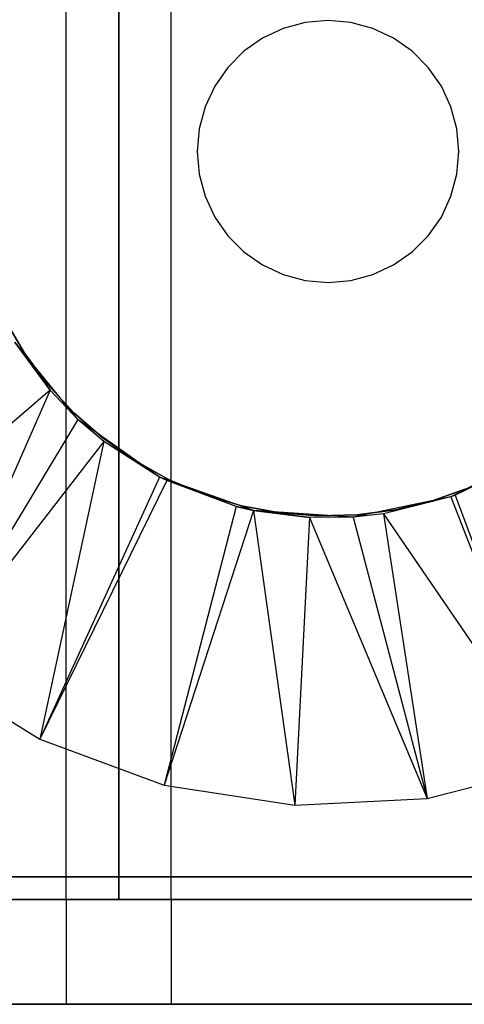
# Model space of a CAD drawing. Extents: x -18 to 18, y -209 to 194.
# Tile 11 of 108: x -6 to 3, y -209 to -190. Entities that reach past the tile are written whole.
import ezdxf

# ---------------------------------------------------------------- set-up
doc = ezdxf.new("R2010")
doc.units = 0
doc.header["$LTSCALE"] = 25.4
doc.layers.get('0').update_dxf_attribs({"linetype": 'CONTINUOUS'})

# ---------------------------------------------------------------- blocks, each defined once
blk = doc.blocks.new('PROFILE_FOCUS_15WB_STL')
at = {"color": 0}
for p, q in [((-5, -207, -38), (-5, 192, -38)), ((-5, -207, -39.3), (-5, 192, -39.3)), ((-5, -207, -38), (-5, 192, -38)), ((-5, -207, -39.3), (-5, 192, -39.3)), ((-4, -207, -44.896), (-4, 192, -44.896)), ((-4, -207, -43), (-4, 192, -43)), ((-4, -207, -44.896), (-4, 192, -44.896)), ((-4, -207, -43), (-4, 192, -43)), ((-4, -207, -40.3), (-4, 192, -40.3)), ((-4, 192, -42), (-4, -207, -42)), ((-4, -207, -40.3), (-4, 192, -40.3)), ((-4, 192, -42), (-4, -207, -42)), ((-3, -207, -42), (-3, 192, -41.992)), ((-3, -207, -37), (-3, 192, -37)), ((-3, -207, -38), (-3, 192, -38)), ((-3, -207, -39.3), (-3, 192, -39.3)), ((-3, -207, -37), (-3, 192, -37)), ((-3, -207, -38), (-3, 192, -38)), ((-3, -207, -39.3), (-3, 192, -39.3)), ((-3, -207, -42), (-3, 192, -41.992)), ((-0.434, -190.254, -62.056), (-0.855, -190.367, -62.056)), ((-0.434, -190.254, -62.056), (-0.855, -190.367, -62.056)), ((-0.434, -190.254, -57.056), (-0.855, -190.367, -57.056)), ((-0.434, -190.254, -57.056), (-0.855, -190.367, -57.056)), ((0, -190.216, -62.056), (-0.434, -190.254, -62.056)), ((0, -190.216, -62.056), (-0.434, -190.254, -62.056)), ((0, -190.216, -57.056), (-0.434, -190.254, -57.056)), ((0, -190.216, -57.056), (-0.434, -190.254, -57.056)), ((-0.434, -190.254, -62.056), (-0.434, -190.254, -57.056)), ((-0.434, -190.254, -62.056), (-0.434, -190.254, -57.056)), ((0.434, -190.254, -62.056), (0, -190.216, -62.056)), ((0, -190.216, -62.056), (0, -190.216, -57.056)), ((0, -190.216, -62.056), (0, -190.216, -57.056)), ((0.434, -190.254, -62.056), (0, -190.216, -62.056)), ((0.434, -190.254, -57.056), (0, -190.216, -57.056)), ((0.434, -190.254, -57.056), (0, -190.216, -57.056)), ((0.855, -190.367, -62.056), (0.434, -190.254, -62.056)), ((0.434, -190.254, -62.056), (0.434, -190.254, -57.056)), ((0.434, -190.254, -62.056), (0.434, -190.254, -57.056)), ((0.855, -190.367, -62.056), (0.434, -190.254, -62.056)), ((0.855, -190.367, -57.056), (0.434, -190.254, -57.056)), ((0.855, -190.367, -57.056), (0.434, -190.254, -57.056)), ((-0.855, -190.367, -62.056), (-1.25, -190.551, -62.056)), ((-0.855, -190.367, -62.056), (-1.25, -190.551, -62.056)), ((-0.855, -190.367, -57.056), (-1.25, -190.551, -57.056)), ((-0.855, -190.367, -57.056), (-1.25, -190.551, -57.056)), ((-0.855, -190.367, -62.056), (-0.855, -190.367, -57.056)), ((-0.855, -190.367, -62.056), (-0.855, -190.367, -57.056)), ((1.25, -190.551, -62.056), (0.855, -190.367, -62.056)), ((0.855, -190.367, -62.056), (0.855, -190.367, -57.056)), ((0.855, -190.367, -62.056), (0.855, -190.367, -57.056)), ((1.25, -190.551, -62.056), (0.855, -190.367, -62.056)), ((1.25, -190.551, -57.056), (0.855, -190.367, -57.056)), ((1.25, -190.551, -57.056), (0.855, -190.367, -57.056)), ((-1.25, -190.551, -62.056), (-1.607, -190.801, -62.056)), ((-1.25, -190.551, -62.056), (-1.607, -190.801, -62.056)), ((-1.25, -190.551, -57.056), (-1.607, -190.801, -57.056)), ((-1.25, -190.551, -57.056), (-1.607, -190.801, -57.056)), ((-1.25, -190.551, -62.056), (-1.25, -190.551, -57.056)), ((-1.25, -190.551, -62.056), (-1.25, -190.551, -57.056)), ((1.607, -190.801, -62.056), (1.25, -190.551, -62.056)), ((1.25, -190.551, -62.056), (1.25, -190.551, -57.056)), ((1.25, -190.551, -62.056), (1.25, -190.551, -57.056)), ((1.607, -190.801, -62.056), (1.25, -190.551, -62.056)), ((1.607, -190.801, -57.056), (1.25, -190.551, -57.056)), ((1.607, -190.801, -57.056), (1.25, -190.551, -57.056)), ((-1.607, -190.801, -62.056), (-1.915, -191.109, -62.056)), ((-1.607, -190.801, -62.056), (-1.915, -191.109, -62.056)), ((-1.607, -190.801, -57.056), (-1.915, -191.109, -57.056)), ((-1.607, -190.801, -57.056), (-1.915, -191.109, -57.056)), ((-1.607, -190.801, -62.056), (-1.607, -190.801, -57.056)), ((-1.607, -190.801, -62.056), (-1.607, -190.801, -57.056)), ((1.915, -191.109, -62.056), (1.607, -190.801, -62.056)), ((1.607, -190.801, -62.056), (1.607, -190.801, -57.056)), ((1.607, -190.801, -62.056), (1.607, -190.801, -57.056)), ((1.915, -191.109, -62.056), (1.607, -190.801, -62.056)), ((1.915, -191.109, -57.056), (1.607, -190.801, -57.056)), ((1.915, -191.109, -57.056), (1.607, -190.801, -57.056)), ((-1.915, -191.109, -62.056), (-2.165, -191.466, -62.056)), ((-1.915, -191.109, -62.056), (-2.165, -191.466, -62.056)), ((-1.915, -191.109, -57.056), (-2.165, -191.466, -57.056)), ((-1.915, -191.109, -57.056), (-2.165, -191.466, -57.056)), ((-1.915, -191.109, -62.056), (-1.915, -191.109, -57.056)), ((-1.915, -191.109, -62.056), (-1.915, -191.109, -57.056)), ((2.165, -191.466, -62.056), (1.915, -191.109, -62.056)), ((1.915, -191.109, -62.056), (1.915, -191.109, -57.056)), ((1.915, -191.109, -62.056), (1.915, -191.109, -57.056)), ((2.165, -191.466, -62.056), (1.915, -191.109, -62.056)), ((2.165, -191.466, -57.056), (1.915, -191.109, -57.056)), ((2.165, -191.466, -57.056), (1.915, -191.109, -57.056)), ((-2.165, -191.466, -62.056), (-2.349, -191.861, -62.056)), ((-2.165, -191.466, -62.056), (-2.349, -191.861, -62.056)), ((-2.165, -191.466, -57.056), (-2.349, -191.861, -57.056)), ((-2.165, -191.466, -57.056), (-2.349, -191.861, -57.056)), ((-2.165, -191.466, -62.056), (-2.165, -191.466, -57.056)), ((-2.165, -191.466, -62.056), (-2.165, -191.466, -57.056)), ((2.349, -191.861, -62.056), (2.165, -191.466, -62.056)), ((2.165, -191.466, -62.056), (2.165, -191.466, -57.056)), ((2.165, -191.466, -62.056), (2.165, -191.466, -57.056)), ((2.349, -191.861, -62.056), (2.165, -191.466, -62.056)), ((2.349, -191.861, -57.056), (2.165, -191.466, -57.056)), ((2.349, -191.861, -57.056), (2.165, -191.466, -57.056)), ((-2.349, -191.861, -62.056), (-2.462, -192.282, -62.056)), ((-2.349, -191.861, -62.056), (-2.462, -192.282, -62.056)), ((-2.349, -191.861, -57.056), (-2.462, -192.282, -57.056)), ((-2.349, -191.861, -57.056), (-2.462, -192.282, -57.056)), ((-2.349, -191.861, -62.056), (-2.349, -191.861, -57.056)), ((-2.349, -191.861, -62.056), (-2.349, -191.861, -57.056)), ((2.462, -192.282, -62.056), (2.349, -191.861, -62.056)), ((2.349, -191.861, -62.056), (2.349, -191.861, -57.056)), ((2.349, -191.861, -62.056), (2.349, -191.861, -57.056)), ((2.462, -192.282, -62.056), (2.349, -191.861, -62.056)), ((2.462, -192.282, -57.056), (2.349, -191.861, -57.056)), ((2.462, -192.282, -57.056), (2.349, -191.861, -57.056)), ((-2.462, -192.282, -62.056), (-2.5, -192.716, -62.056)), ((-2.462, -192.282, -62.056), (-2.5, -192.716, -62.056)), ((-2.462, -192.282, -57.056), (-2.5, -192.716, -57.056)), ((-2.462, -192.282, -57.056), (-2.5, -192.716, -57.056)), ((-2.462, -192.282, -62.056), (-2.462, -192.282, -57.056)), ((-2.462, -192.282, -62.056), (-2.462, -192.282, -57.056)), ((2.5, -192.716, -62.056), (2.462, -192.282, -62.056)), ((2.462, -192.282, -62.056), (2.462, -192.282, -57.056)), ((2.462, -192.282, -62.056), (2.462, -192.282, -57.056)), ((2.5, -192.716, -62.056), (2.462, -192.282, -62.056)), ((2.5, -192.716, -57.056), (2.462, -192.282, -57.056)), ((2.5, -192.716, -57.056), (2.462, -192.282, -57.056)), ((-2.5, -192.716, -62.056), (-2.462, -193.15, -62.056)), ((-2.5, -192.716, -57.056), (-2.5, -192.716, -62.056)), ((-2.5, -192.716, -62.056), (-2.462, -193.15, -62.056)), ((-2.5, -192.716, -57.056), (-2.5, -192.716, -62.056)), ((-2.5, -192.716, -57.056), (-2.462, -193.15, -57.056)), ((-2.5, -192.716, -57.056), (-2.462, -193.15, -57.056)), ((2.462, -193.15, -62.056), (2.5, -192.716, -62.056)), ((2.462, -193.15, -62.056), (2.5, -192.716, -62.056)), ((2.462, -193.15, -57.056), (2.5, -192.716, -57.056)), ((2.462, -193.15, -57.056), (2.5, -192.716, -57.056)), ((2.5, -192.716, -62.056), (2.5, -192.716, -57.056)), ((2.5, -192.716, -62.056), (2.5, -192.716, -57.056)), ((-2.462, -193.15, -62.056), (-2.349, -193.571, -62.056)), ((-2.462, -193.15, -62.056), (-2.349, -193.571, -62.056)), ((-2.462, -193.15, -62.056), (-2.462, -193.15, -57.056)), ((-2.462, -193.15, -57.056), (-2.349, -193.571, -57.056)), ((-2.462, -193.15, -62.056), (-2.462, -193.15, -57.056)), ((-2.462, -193.15, -57.056), (-2.349, -193.571, -57.056)), ((2.349, -193.571, -62.056), (2.462, -193.15, -62.056)), ((2.349, -193.571, -62.056), (2.462, -193.15, -62.056)), ((2.349, -193.571, -57.056), (2.462, -193.15, -57.056)), ((2.349, -193.571, -57.056), (2.462, -193.15, -57.056)), ((2.462, -193.15, -62.056), (2.462, -193.15, -57.056)), ((2.462, -193.15, -62.056), (2.462, -193.15, -57.056)), ((-2.349, -193.571, -62.056), (-2.165, -193.966, -62.056)), ((-2.349, -193.571, -62.056), (-2.165, -193.966, -62.056)), ((-2.349, -193.571, -62.056), (-2.349, -193.571, -57.056)), ((-2.349, -193.571, -57.056), (-2.165, -193.966, -57.056)), ((-2.349, -193.571, -62.056), (-2.349, -193.571, -57.056)), ((-2.349, -193.571, -57.056), (-2.165, -193.966, -57.056)), ((2.165, -193.966, -62.056), (2.349, -193.571, -62.056)), ((2.165, -193.966, -62.056), (2.349, -193.571, -62.056)), ((2.165, -193.966, -57.056), (2.349, -193.571, -57.056)), ((2.165, -193.966, -57.056), (2.349, -193.571, -57.056)), ((2.349, -193.571, -62.056), (2.349, -193.571, -57.056)), ((2.349, -193.571, -62.056), (2.349, -193.571, -57.056)), ((-2.165, -193.966, -62.056), (-1.915, -194.323, -62.056)), ((-2.165, -193.966, -62.056), (-1.915, -194.323, -62.056)), ((-2.165, -193.966, -62.056), (-2.165, -193.966, -57.056)), ((-2.165, -193.966, -57.056), (-1.915, -194.323, -57.056)), ((-2.165, -193.966, -62.056), (-2.165, -193.966, -57.056)), ((-2.165, -193.966, -57.056), (-1.915, -194.323, -57.056)), ((1.915, -194.323, -62.056), (2.165, -193.966, -62.056)), ((1.915, -194.323, -62.056), (2.165, -193.966, -62.056)), ((1.915, -194.323, -57.056), (2.165, -193.966, -57.056)), ((1.915, -194.323, -57.056), (2.165, -193.966, -57.056)), ((2.165, -193.966, -62.056), (2.165, -193.966, -57.056)), ((2.165, -193.966, -62.056), (2.165, -193.966, -57.056)), ((-1.915, -194.323, -62.056), (-1.607, -194.631, -62.056)), ((-1.915, -194.323, -62.056), (-1.607, -194.631, -62.056)), ((-1.915, -194.323, -62.056), (-1.915, -194.323, -57.056)), ((-1.915, -194.323, -57.056), (-1.607, -194.631, -57.056)), ((-1.915, -194.323, -62.056), (-1.915, -194.323, -57.056)), ((-1.915, -194.323, -57.056), (-1.607, -194.631, -57.056)), ((1.607, -194.631, -62.056), (1.915, -194.323, -62.056)), ((1.607, -194.631, -62.056), (1.915, -194.323, -62.056)), ((1.607, -194.631, -57.056), (1.915, -194.323, -57.056)), ((1.607, -194.631, -57.056), (1.915, -194.323, -57.056)), ((1.915, -194.323, -62.056), (1.915, -194.323, -57.056)), ((1.915, -194.323, -62.056), (1.915, -194.323, -57.056)), ((-1.607, -194.631, -62.056), (-1.25, -194.881, -62.056)), ((-1.607, -194.631, -62.056), (-1.25, -194.881, -62.056)), ((-1.607, -194.631, -62.056), (-1.607, -194.631, -57.056)), ((-1.607, -194.631, -57.056), (-1.25, -194.881, -57.056)), ((-1.607, -194.631, -62.056), (-1.607, -194.631, -57.056)), ((-1.607, -194.631, -57.056), (-1.25, -194.881, -57.056)), ((1.25, -194.881, -62.056), (1.607, -194.631, -62.056)), ((1.25, -194.881, -62.056), (1.607, -194.631, -62.056)), ((1.25, -194.881, -57.056), (1.607, -194.631, -57.056)), ((1.25, -194.881, -57.056), (1.607, -194.631, -57.056)), ((1.607, -194.631, -62.056), (1.607, -194.631, -57.056)), ((1.607, -194.631, -62.056), (1.607, -194.631, -57.056)), ((-1.25, -194.881, -62.056), (-0.855, -195.065, -62.056)), ((-1.25, -194.881, -62.056), (-0.855, -195.065, -62.056)), ((-1.25, -194.881, -62.056), (-1.25, -194.881, -57.056)), ((-1.25, -194.881, -57.056), (-0.855, -195.065, -57.056)), ((-1.25, -194.881, -62.056), (-1.25, -194.881, -57.056)), ((-1.25, -194.881, -57.056), (-0.855, -195.065, -57.056)), ((0.855, -195.065, -62.056), (1.25, -194.881, -62.056)), ((0.855, -195.065, -62.056), (1.25, -194.881, -62.056)), ((0.855, -195.065, -57.056), (1.25, -194.881, -57.056)), ((0.855, -195.065, -57.056), (1.25, -194.881, -57.056)), ((1.25, -194.881, -62.056), (1.25, -194.881, -57.056)), ((1.25, -194.881, -62.056), (1.25, -194.881, -57.056)), ((-0.855, -195.065, -62.056), (-0.434, -195.178, -62.056)), ((-0.855, -195.065, -62.056), (-0.434, -195.178, -62.056)), ((-0.855, -195.065, -62.056), (-0.855, -195.065, -57.056)), ((-0.855, -195.065, -57.056), (-0.434, -195.178, -57.056)), ((-0.855, -195.065, -62.056), (-0.855, -195.065, -57.056)), ((-0.855, -195.065, -57.056), (-0.434, -195.178, -57.056)), ((0.434, -195.178, -62.056), (0.855, -195.065, -62.056)), ((0.434, -195.178, -62.056), (0.855, -195.065, -62.056)), ((0.434, -195.178, -57.056), (0.855, -195.065, -57.056)), ((0.434, -195.178, -57.056), (0.855, -195.065, -57.056)), ((0.855, -195.065, -62.056), (0.855, -195.065, -57.056)), ((0.855, -195.065, -62.056), (0.855, -195.065, -57.056)), ((-0.434, -195.178, -62.056), (0, -195.216, -62.056)), ((-0.434, -195.178, -62.056), (0, -195.216, -62.056)), ((-0.434, -195.178, -62.056), (-0.434, -195.178, -57.056)), ((-0.434, -195.178, -57.056), (0, -195.216, -57.056)), ((-0.434, -195.178, -62.056), (-0.434, -195.178, -57.056)), ((-0.434, -195.178, -57.056), (0, -195.216, -57.056)), ((0, -195.216, -62.056), (0.434, -195.178, -62.056)), ((0, -195.216, -62.056), (0.434, -195.178, -62.056)), ((0, -195.216, -57.056), (0.434, -195.178, -57.056)), ((0, -195.216, -57.056), (0.434, -195.178, -57.056)), ((0, -195.216, -62.056), (0, -195.216, -57.056)), ((0, -195.216, -62.056), (0, -195.216, -57.056)), ((0.434, -195.178, -62.056), (0.434, -195.178, -57.056)), ((0.434, -195.178, -62.056), (0.434, -195.178, -57.056)), ((-6.178, -195.926, -62.056), (-5.801, -196.564, -62.056)), ((-5.801, -196.564, -56.056), (-6.178, -195.926, -56.056)), ((-6.178, -195.926, -62.056), (-5.801, -196.564, -62.056)), ((-5.801, -196.564, -56.056), (-6.178, -195.926, -56.056)), ((-4.778, -197.832, -61.8), (-5.981, -196.353, -61.8)), ((-5.981, -196.353, -61.8), (-5.311, -197.275, -62.056)), ((-5.311, -197.275, -62.056), (-5.981, -196.353, -62.056)), ((-5.981, -196.353, -61.8), (-5.311, -197.275, -62.056)), ((-4.778, -197.832, -61.8), (-5.981, -196.353, -61.8)), ((-5.311, -197.275, -62.056), (-5.981, -196.353, -62.056)), ((-5.801, -196.564, -62.056), (-5.801, -196.564, -56.056)), ((-5.801, -196.564, -62.056), (-5.36, -197.159, -62.056)), ((-5.36, -197.159, -56.056), (-5.801, -196.564, -56.056)), ((-5.801, -196.564, -62.056), (-5.801, -196.564, -56.056)), ((-5.801, -196.564, -62.056), (-5.36, -197.159, -62.056)), ((-5.36, -197.159, -56.056), (-5.801, -196.564, -56.056)), ((-5.36, -197.159, -62.056), (-5.36, -197.159, -56.056)), ((-5.36, -197.159, -62.056), (-4.857, -197.704, -62.056)), ((-4.857, -197.704, -56.056), (-5.36, -197.159, -56.056)), ((-5.36, -197.159, -62.056), (-5.36, -197.159, -56.056)), ((-5.36, -197.159, -62.056), (-4.857, -197.704, -62.056)), ((-4.857, -197.704, -56.056), (-5.36, -197.159, -56.056)), ((-5.311, -197.275, -62.056), (-9.484, -200.858, -70.5)), ((-5.311, -197.275, -62.056), (-9.484, -200.858, -70.5)), ((-5.311, -197.275, -62.056), (-7.651, -202.6, -70.5)), ((-5.311, -197.275, -62.056), (-7.651, -202.6, -70.5)), ((-4.778, -197.832, -61.8), (-5.311, -197.275, -62.056)), ((-4.778, -197.832, -61.8), (-5.311, -197.275, -62.056)), ((-4.778, -197.832, -62.056), (-5.311, -197.275, -62.056)), ((-4.778, -197.832, -62.056), (-5.311, -197.275, -62.056)), ((-4.857, -197.704, -62.056), (-4.857, -197.704, -56.056)), ((-4.857, -197.704, -62.056), (-4.299, -198.192, -62.056)), ((-4.299, -198.192, -56.056), (-4.857, -197.704, -56.056)), ((-4.857, -197.704, -62.056), (-4.857, -197.704, -56.056)), ((-4.857, -197.704, -62.056), (-4.299, -198.192, -62.056)), ((-4.299, -198.192, -56.056), (-4.857, -197.704, -56.056)), ((-4.778, -197.832, -62.056), (-7.651, -202.6, -70.5)), ((-4.778, -197.832, -62.056), (-7.651, -202.6, -70.5)), ((-3.22, -198.931, -61.8), (-4.778, -197.832, -61.8)), ((-4.778, -197.832, -61.8), (-4.778, -197.832, -62.056)), ((-3.22, -198.931, -62.056), (-4.778, -197.832, -61.8)), ((-3.22, -198.931, -61.8), (-4.778, -197.832, -61.8)), ((-3.22, -198.931, -62.056), (-4.778, -197.832, -61.8)), ((-4.285, -198.251, -62.056), (-4.778, -197.832, -61.8)), ((-4.285, -198.251, -62.056), (-4.778, -197.832, -61.8)), ((-4.285, -198.251, -62.056), (-4.778, -197.832, -62.056)), ((-4.778, -197.832, -61.8), (-4.778, -197.832, -62.056)), ((-4.285, -198.251, -62.056), (-4.778, -197.832, -62.056)), ((-4.285, -198.251, -62.056), (-7.651, -202.6, -70.5)), ((-4.285, -198.251, -62.056), (-7.651, -202.6, -70.5)), ((-4.285, -198.251, -62.056), (-5.505, -203.938, -70.5)), ((-4.285, -198.251, -62.056), (-5.505, -203.938, -70.5)), ((-4.299, -198.192, -62.056), (-4.299, -198.192, -56.056)), ((-4.299, -198.192, -62.056), (-3.693, -198.618, -62.056)), ((-3.693, -198.618, -56.056), (-4.299, -198.192, -56.056)), ((-4.299, -198.192, -62.056), (-4.299, -198.192, -56.056)), ((-4.299, -198.192, -62.056), (-3.693, -198.618, -62.056)), ((-3.693, -198.618, -56.056), (-4.299, -198.192, -56.056)), ((-3.22, -198.931, -62.056), (-4.285, -198.251, -62.056)), ((-3.22, -198.931, -62.056), (-4.285, -198.251, -62.056)), ((4.037, -198.435, -61.8), (2.344, -199.312, -61.8)), ((4.037, -198.435, -61.8), (2.344, -199.312, -61.8)), ((-3.693, -198.618, -62.056), (-3.693, -198.618, -56.056)), ((-3.693, -198.618, -62.056), (-3.045, -198.977, -62.056)), ((-3.045, -198.977, -56.056), (-3.693, -198.618, -56.056)), ((-3.693, -198.618, -62.056), (-3.693, -198.618, -56.056)), ((-3.693, -198.618, -62.056), (-3.045, -198.977, -62.056)), ((-3.045, -198.977, -56.056), (-3.693, -198.618, -56.056)), ((3.703, -198.656, -62.056), (2.344, -199.312, -61.8)), ((3.703, -198.656, -62.056), (2.344, -199.312, -61.8)), ((3.703, -198.656, -62.056), (2.431, -199.28, -62.056)), ((3.703, -198.656, -62.056), (2.431, -199.28, -62.056)), ((-3.22, -198.931, -62.056), (-5.505, -203.938, -70.5)), ((-3.22, -198.931, -62.056), (-5.505, -203.938, -70.5)), ((-3.083, -199, -62.056), (-5.505, -203.938, -70.5)), ((-3.083, -199, -62.056), (-5.505, -203.938, -70.5)), ((-1.424, -199.569, -61.8), (-3.22, -198.931, -61.8)), ((-1.755, -199.492, -62.056), (-3.22, -198.931, -61.8)), ((-1.424, -199.569, -61.8), (-3.22, -198.931, -61.8)), ((-3.083, -199, -62.056), (-3.22, -198.931, -61.8)), ((-1.755, -199.492, -62.056), (-3.22, -198.931, -61.8)), ((-3.083, -199, -62.056), (-3.22, -198.931, -61.8)), ((-3.083, -199, -62.056), (-3.22, -198.931, -62.056)), ((-3.22, -198.931, -62.056), (-3.22, -198.931, -61.8)), ((-3.22, -198.931, -62.056), (-3.22, -198.931, -61.8)), ((-3.083, -199, -62.056), (-3.22, -198.931, -62.056)), ((-1.755, -199.492, -62.056), (-3.083, -199, -62.056)), ((-1.755, -199.492, -62.056), (-3.083, -199, -62.056)), ((-3.045, -198.977, -62.056), (-3.045, -198.977, -56.056)), ((-3.045, -198.977, -62.056), (-2.362, -199.265, -62.056)), ((-2.362, -199.265, -56.056), (-3.045, -198.977, -56.056)), ((-3.045, -198.977, -62.056), (-3.045, -198.977, -56.056)), ((-3.045, -198.977, -62.056), (-2.362, -199.265, -62.056)), ((-2.362, -199.265, -56.056), (-3.045, -198.977, -56.056)), ((-2.362, -199.265, -62.056), (-2.362, -199.265, -56.056)), ((-2.362, -199.265, -62.056), (-1.652, -199.479, -62.056)), ((-1.652, -199.479, -56.056), (-2.362, -199.265, -56.056)), ((-2.362, -199.265, -62.056), (-2.362, -199.265, -56.056)), ((-2.362, -199.265, -62.056), (-1.652, -199.479, -62.056)), ((-1.652, -199.479, -56.056), (-2.362, -199.265, -56.056)), ((2.01, -199.381, -62.056), (2.707, -199.13, -62.056)), ((2.707, -199.13, -56.056), (2.01, -199.381, -56.056)), ((2.01, -199.381, -62.056), (2.707, -199.13, -62.056)), ((2.707, -199.13, -56.056), (2.01, -199.381, -56.056)), ((2.431, -199.28, -62.056), (2.344, -199.312, -61.8)), ((2.431, -199.28, -62.056), (2.344, -199.312, -61.8)), ((2.431, -199.28, -62.056), (2.344, -199.312, -62.056)), ((2.431, -199.28, -62.056), (2.344, -199.312, -62.056)), ((2.431, -199.28, -62.056), (4.341, -204.438, -70.5)), ((2.431, -199.28, -62.056), (4.341, -204.438, -70.5)), ((-1.652, -199.479, -62.056), (-1.652, -199.479, -56.056)), ((-1.652, -199.479, -62.056), (-0.924, -199.616, -62.056)), ((-0.924, -199.616, -56.056), (-1.652, -199.479, -56.056)), ((-1.652, -199.479, -62.056), (-1.652, -199.479, -56.056)), ((-1.652, -199.479, -62.056), (-0.924, -199.616, -62.056)), ((-0.924, -199.616, -56.056), (-1.652, -199.479, -56.056)), ((2.344, -199.312, -61.8), (0.478, -199.699, -61.8)), ((2.344, -199.312, -62.056), (0.478, -199.699, -61.8)), ((2.344, -199.312, -61.8), (0.478, -199.699, -61.8)), ((2.344, -199.312, -62.056), (0.478, -199.699, -61.8)), ((2.344, -199.312, -62.056), (1.06, -199.635, -62.056)), ((2.344, -199.312, -62.056), (1.06, -199.635, -62.056)), ((1.29, -199.557, -62.056), (2.01, -199.381, -62.056)), ((2.01, -199.381, -56.056), (1.29, -199.557, -56.056)), ((1.29, -199.557, -62.056), (2.01, -199.381, -62.056)), ((2.01, -199.381, -56.056), (1.29, -199.557, -56.056)), ((2.01, -199.381, -62.056), (2.01, -199.381, -56.056)), ((2.01, -199.381, -62.056), (2.01, -199.381, -56.056)), ((2.344, -199.312, -62.056), (2.344, -199.312, -61.8)), ((2.344, -199.312, -62.056), (2.344, -199.312, -61.8)), ((2.344, -199.312, -62.056), (4.341, -204.438, -70.5)), ((2.344, -199.312, -62.056), (4.341, -204.438, -70.5)), ((-1.755, -199.492, -62.056), (-3.133, -204.817, -70.5)), ((-1.755, -199.492, -62.056), (-3.133, -204.817, -70.5)), ((-1.424, -199.569, -62.056), (-3.133, -204.817, -70.5)), ((-1.424, -199.569, -62.056), (-3.133, -204.817, -70.5)), ((-1.424, -199.569, -62.056), (-1.755, -199.492, -62.056)), ((-1.755, -199.492, -62.056), (-1.424, -199.569, -61.8)), ((-1.755, -199.492, -62.056), (-1.424, -199.569, -61.8)), ((-1.424, -199.569, -62.056), (-1.755, -199.492, -62.056)), ((0.478, -199.699, -61.8), (-1.424, -199.569, -61.8)), ((-1.424, -199.569, -61.8), (-1.424, -199.569, -62.056)), ((-1.424, -199.569, -61.8), (-1.424, -199.569, -62.056)), ((-1.424, -199.569, -61.8), (-0.355, -199.707, -62.056)), ((-0.355, -199.707, -62.056), (-1.424, -199.569, -62.056)), ((-1.424, -199.569, -61.8), (-0.355, -199.707, -62.056)), ((0.478, -199.699, -61.8), (-1.424, -199.569, -61.8)), ((-1.424, -199.569, -62.056), (-0.633, -205.2, -70.5)), ((-1.424, -199.569, -62.056), (-0.633, -205.2, -70.5)), ((-0.355, -199.707, -62.056), (-1.424, -199.569, -62.056)), ((-0.924, -199.616, -62.056), (-0.924, -199.616, -56.056)), ((-0.924, -199.616, -62.056), (-0.185, -199.675, -62.056)), ((-0.185, -199.675, -56.056), (-0.924, -199.616, -56.056)), ((-0.924, -199.616, -62.056), (-0.924, -199.616, -56.056)), ((-0.924, -199.616, -62.056), (-0.185, -199.675, -62.056)), ((-0.185, -199.675, -56.056), (-0.924, -199.616, -56.056)), ((-0.185, -199.675, -62.056), (0.555, -199.656, -62.056)), ((0.555, -199.656, -56.056), (-0.185, -199.675, -56.056)), ((-0.185, -199.675, -62.056), (0.555, -199.656, -62.056)), ((0.555, -199.656, -56.056), (-0.185, -199.675, -56.056)), ((-0.185, -199.675, -62.056), (-0.185, -199.675, -56.056)), ((-0.185, -199.675, -62.056), (-0.185, -199.675, -56.056)), ((1.06, -199.635, -62.056), (0.478, -199.699, -61.8)), ((1.06, -199.635, -62.056), (0.478, -199.699, -61.8)), ((1.06, -199.635, -62.056), (0.478, -199.699, -62.056)), ((1.06, -199.635, -62.056), (0.478, -199.699, -62.056)), ((0.555, -199.656, -62.056), (1.29, -199.557, -62.056)), ((1.29, -199.557, -56.056), (0.555, -199.656, -56.056)), ((0.555, -199.656, -62.056), (1.29, -199.557, -62.056)), ((1.29, -199.557, -56.056), (0.555, -199.656, -56.056)), ((0.555, -199.656, -62.056), (0.555, -199.656, -56.056)), ((0.555, -199.656, -62.056), (0.555, -199.656, -56.056)), ((1.06, -199.635, -62.056), (1.893, -205.072, -70.5)), ((1.06, -199.635, -62.056), (1.893, -205.072, -70.5)), ((1.06, -199.635, -62.056), (4.341, -204.438, -70.5)), ((1.06, -199.635, -62.056), (4.341, -204.438, -70.5)), ((1.29, -199.557, -62.056), (1.29, -199.557, -56.056)), ((1.29, -199.557, -62.056), (1.29, -199.557, -56.056)), ((-0.355, -199.707, -62.056), (-0.633, -205.2, -70.5)), ((-0.355, -199.707, -62.056), (-0.633, -205.2, -70.5)), ((0.478, -199.699, -61.8), (-0.355, -199.707, -62.056)), ((0.478, -199.699, -61.8), (-0.355, -199.707, -62.056)), ((0.478, -199.699, -62.056), (-0.355, -199.707, -62.056)), ((0.478, -199.699, -62.056), (-0.355, -199.707, -62.056)), ((-0.355, -199.707, -62.056), (1.893, -205.072, -70.5)), ((-0.355, -199.707, -62.056), (1.893, -205.072, -70.5)), ((0.478, -199.699, -61.8), (0.478, -199.699, -62.056)), ((0.478, -199.699, -61.8), (0.478, -199.699, -62.056)), ((0.478, -199.699, -62.056), (1.893, -205.072, -70.5)), ((0.478, -199.699, -62.056), (1.893, -205.072, -70.5)), ((-7.651, -202.6, -70.5), (-5.505, -203.938, -70.5)), ((-7.651, -202.6, -70.5), (-5.505, -203.938, -70.5)), ((-5.505, -203.938, -70.5), (-3.133, -204.817, -70.5)), ((-5.505, -203.938, -70.5), (-3.133, -204.817, -70.5)), ((1.893, -205.072, -70.5), (4.341, -204.438, -70.5)), ((1.893, -205.072, -70.5), (4.341, -204.438, -70.5)), ((-3.133, -204.817, -70.5), (-0.633, -205.2, -70.5)), ((-3.133, -204.817, -70.5), (-0.633, -205.2, -70.5)), ((-0.633, -205.2, -70.5), (1.893, -205.072, -70.5)), ((-0.633, -205.2, -70.5), (1.893, -205.072, -70.5)), ((-15, -206.566, -70.5), (15, -206.566, -70.5)), ((15, -206.566, -61.8), (-15, -206.566, -61.8)), ((15, -206.566, -61.8), (-15, -206.566, -61.8)), ((-15, -206.566, -70.5), (15, -206.566, -70.5)), ((18, -207, -70.5), (-18, -207, -70.5)), ((18, -207, -70.5), (-18, -207, -70.5)), ((-14.274, -207, -43), (-4, -207, -43)), ((-14.274, -207, -43), (-4, -207, -43)), ((-4, -207, -42), (-14.058, -207, -42)), ((-4, -207, -42), (-14.058, -207, -42)), ((-14, -207, -37), (-5, -207, -37)), ((-14, -207, -37), (-5, -207, -37)), ((-3, -207, -37), (-14, -207, -37)), ((-3, -207, -37), (-14, -207, -37)), ((-6, -207, -40.3), (-4, -207, -40.3)), ((-6, -207, -40.3), (-4, -207, -40.3)), ((-5, -207, -37), (-5, -207, -40)), ((-5, -207, -40), (-3, -207, -40)), ((-5, -207, -40), (-5, -209, -40)), ((-5, -207, -37), (-5, -207, -40)), ((-5, -207, -37), (-5, -209, -37)), ((-5, -207, -40), (-3, -207, -40)), ((-5, -207, -40), (-5, -209, -40)), ((-5, -207, -37), (-5, -209, -37)), ((-3, -207, -39.3), (-5, -207, -39.3)), ((-5, -207, -39.3), (-5, -207, -38)), ((-5, -207, -38), (-3, -207, -38)), ((-5, -207, -38), (-3, -207, -38)), ((-3, -207, -39.3), (-5, -207, -39.3)), ((-5, -207, -39.3), (-5, -207, -38)), ((-4, -207, -43), (-4, -207, -44.896)), ((-4, -207, -44.896), (4, -207, -44.896)), ((-4, -207, -40.3), (-4, -207, -42)), ((-4, -207, -43), (-4, -207, -44.896)), ((-4, -207, -44.896), (4, -207, -44.896)), ((-4, -207, -40.3), (-4, -207, -42)), ((-3, -207, -40), (-3, -207, -42)), ((-3, -207, -42), (3, -207, -42)), ((-3, -207, -42), (3, -207, -42)), ((-3, -207, -42), (-3, -209, -42)), ((-3, -207, -42), (-3, -209, -42)), ((-3, -207, -40), (-3, -207, -42)), ((-3, -207, -40), (-3, -209, -40)), ((-3, -207, -40), (-3, -209, -40)), ((-3, -207, -42), (3, -207, -42)), ((-3, -207, -42), (3, -207, -42)), ((-3, -207, -42), (-3, -207, -39.3)), ((-3, -207, -38), (-3, -207, -37)), ((-3, -207, -38), (-3, -207, -37)), ((-3, -207, -42), (-3, -207, -39.3)), ((-18, -209, -70.5), (18, -209, -70.5)), ((-18, -209, -70.5), (18, -209, -70.5)), ((-5, -209, -37), (-14, -209, -37)), ((-5, -209, -37), (-14, -209, -37)), ((-5, -209, -40), (-5, -209, -37)), ((-3, -209, -40), (-5, -209, -40)), ((-3, -209, -40), (-5, -209, -40)), ((-5, -209, -40), (-5, -209, -37)), ((3, -209, -42), (-3, -209, -42)), ((-3, -209, -42), (-3, -209, -40)), ((3, -209, -42), (-3, -209, -42)), ((-3, -209, -42), (-3, -209, -40))]:
    blk.add_line(p, q, dxfattribs=at)

msp = doc.modelspace()

# ---------------------------------------------------------------- block references
at = {"color": 0}
msp.add_blockref('PROFILE_FOCUS_15WB_STL', (0, 0), dxfattribs=at)

doc.saveas('drawing.dxf')
